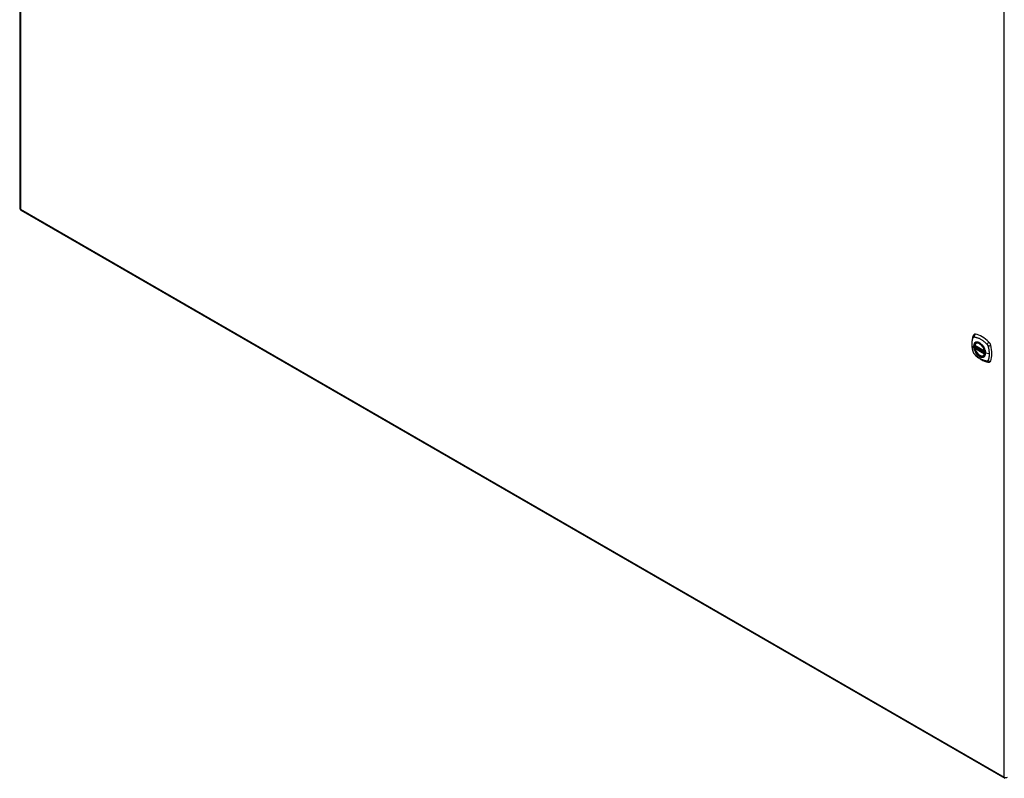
# Model space of a CAD drawing. Header units: inches. Extents: x 25 to 627, y 68 to 295.
# Tile 21 of 28: x 533 to 575, y 229 to 261. Entities that reach past the tile are written whole.
import ezdxf

# ---------------------------------------------------------------- set-up
doc = ezdxf.new("R2010")
doc.units = ezdxf.units.IN
doc.header["$MEASUREMENT"] = 0
doc.layers.add('Visible Edges(ANSI)', color=7, linetype='Continuous', lineweight=25)
doc.layers.add('Visible Tangent Edges(ANSI)', color=7, linetype='Continuous', lineweight=25)

msp = doc.modelspace()

# ---------------------------------------------------------------- linework, layer by layer
at = {"layer": 'Visible Edges(ANSI)'}
for p, q in [((533.168, 288.688), (533.168, 252.991)), ((533.217, 252.905), (575.364, 228.572)), ((574.142, 247.215), (574.152, 247.221)), ((574.085, 247.111), (574.499, 246.872)), ((574.085, 247.015), (574.099, 247.023)), ((574.105, 247.035), (574.104, 247.038)), ((574.11, 247.049), (574.151, 247.073)), ((574.455, 246.673), (574.465, 246.679))]:
    msp.add_line(p, q, dxfattribs=at)
at = {"layer": 'Visible Edges(ANSI)', "flags": 128}
for points in [[(574.046, 247.58), (574.033, 247.567), (574.022, 247.553), (574.014, 247.538), (574.008, 247.524)], [(574.008, 247.524), (574, 247.503), (573.994, 247.483), (573.988, 247.465), (573.984, 247.446), (573.979, 247.427), (573.975, 247.408), (573.968, 247.368), (573.962, 247.327), (573.958, 247.286), (573.956, 247.243), (573.955, 247.201), (573.956, 247.157), (573.958, 247.113), (573.962, 247.069), (573.967, 247.024), (573.974, 246.978), (573.983, 246.933), (573.993, 246.887), (573.998, 246.864), (574.001, 246.852), (574.005, 246.839)], [(574.08, 247.124), (574.084, 247.139), (574.089, 247.153), (574.095, 247.166), (574.103, 247.178), (574.111, 247.189), (574.12, 247.199), (574.13, 247.207), (574.142, 247.215)], [(574.005, 246.839), (574.009, 246.825), (574.014, 246.812), (574.02, 246.799), (574.027, 246.787), (574.034, 246.775), (574.042, 246.764), (574.051, 246.753), (574.06, 246.742)], [(574.06, 246.742), (574.07, 246.732), (574.079, 246.723), (574.097, 246.707), (574.131, 246.676), (574.166, 246.646), (574.202, 246.617), (574.238, 246.59), (574.275, 246.565), (574.312, 246.541), (574.349, 246.518), (574.387, 246.497), (574.424, 246.478), (574.462, 246.461), (574.5, 246.446), (574.539, 246.432), (574.577, 246.42), (574.615, 246.41), (574.634, 246.406), (574.645, 246.404), (574.656, 246.402)], [(574.455, 246.673), (574.443, 246.667), (574.431, 246.662), (574.418, 246.659), (574.405, 246.657), (574.391, 246.657), (574.377, 246.658), (574.363, 246.66), (574.349, 246.663), (574.334, 246.668), (574.32, 246.674), (574.305, 246.681), (574.29, 246.689), (574.275, 246.698), (574.261, 246.708), (574.247, 246.719), (574.233, 246.731), (574.219, 246.744), (574.205, 246.758), (574.192, 246.773), (574.18, 246.788), (574.167, 246.804), (574.156, 246.821), (574.145, 246.838), (574.134, 246.856), (574.125, 246.874), (574.116, 246.892), (574.108, 246.91), (574.1, 246.929), (574.094, 246.947), (574.088, 246.966), (574.083, 246.985), (574.079, 247.003)], [(574.099, 247.023), (574.102, 247.025), (574.104, 247.029), (574.105, 247.032), (574.105, 247.035)], [(574.394, 247.135), (574.413, 247.112), (574.431, 247.089), (574.447, 247.064), (574.463, 247.039), (574.477, 247.013), (574.49, 246.986), (574.502, 246.959), (574.512, 246.931)], [(574.656, 246.402), (574.671, 246.401), (574.688, 246.4), (574.705, 246.403), (574.723, 246.407)]]:
    msp.add_lwpolyline(points, dxfattribs=at)
at = {"layer": 'Visible Edges(ANSI)'}
for centre, radius, start, end in [((533.267, 252.991), 0.099, 180, 240), ((574.091, 247.121), 0.0118, 166.5554, 240), ((574.091, 247.005), 0.0118, 120, 190.611), ((574.116, 247.039), 0.0118, 120, 187.8283), ((574.505, 246.882), 0.0118, 240, 282.6344)]:
    msp.add_arc(centre, radius, start, end, dxfattribs=at)
for centre, major_axis, start_param, end_param in [((574.145, 247.435), (-0.089, 0.153), 5.825423, 6.408181), ((574.396, 246.438), (-0.64, 1.108), 5.170151, 5.825423), ((574.291, 246.94), (0.157, -0.273), 2.363977, 7.060801), ((574.647, 247.145), (0.089, -0.153), 1.113034, 2.028558), ((573.908, 247.281), (-0.64, 1.108), 3.599355, 4.254627), ((574.647, 246.566), (0.089, -0.153), 6.158189, 6.740947)]:
    msp.add_ellipse(centre, major_axis=major_axis, ratio=0.57735, start_param=start_param, end_param=end_param, dxfattribs=at)
msp.add_ellipse((574.287, 246.938), major_axis=(-0.16, 0.277), ratio=0.57735, dxfattribs=at)
at = {"layer": 'Visible Tangent Edges(ANSI)'}
for p, q in [((533.197, 288.648), (533.197, 252.951)), ((575.344, 228.617), (575.344, 264.314)), ((533.197, 252.951), (575.344, 228.617)), ((574.497, 246.877), (574.083, 247.116)), ((574.083, 247), (574.497, 246.761)), ((574.091, 247.015), (574.102, 247.021)), ((574.505, 246.776), (574.091, 247.015)), ((574.102, 247.021), (574.512, 246.785)), ((574.513, 246.802), (574.111, 247.034)), ((574.116, 247.049), (574.154, 247.071)), ((574.513, 246.819), (574.116, 247.049)), ((574.512, 246.78), (574.505, 246.776)), ((574.696, 246.751), (574.539, 246.791))]:
    msp.add_line(p, q, dxfattribs=at)
at = {"layer": 'Visible Tangent Edges(ANSI)', "flags": 128}
for points in [[(574.018, 246.824), (574.009, 246.857), (574.001, 246.887), (573.994, 246.916), (573.988, 246.946), (573.983, 246.975), (573.978, 247.004), (573.974, 247.033), (573.971, 247.062), (573.968, 247.09), (573.967, 247.118), (573.965, 247.146), (573.965, 247.173), (573.965, 247.2), (573.967, 247.226), (573.968, 247.252), (573.971, 247.277), (573.974, 247.302), (573.978, 247.326), (573.983, 247.349), (573.988, 247.372), (573.994, 247.394), (574.001, 247.416), (574.009, 247.437), (574.018, 247.459)], [(574.018, 247.459), (574.019, 247.46), (574.02, 247.462), (574.021, 247.464), (574.022, 247.465), (574.024, 247.467), (574.025, 247.468), (574.026, 247.469), (574.027, 247.47), (574.029, 247.472), (574.03, 247.473), (574.032, 247.474), (574.033, 247.475), (574.035, 247.476), (574.036, 247.476), (574.038, 247.477), (574.04, 247.478), (574.041, 247.478), (574.043, 247.479), (574.045, 247.479), (574.047, 247.479), (574.049, 247.479), (574.051, 247.48), (574.053, 247.48), (574.054, 247.48)], [(574.092, 247.235), (574.083, 247.227), (574.075, 247.218), (574.067, 247.208), (574.06, 247.197), (574.054, 247.185), (574.049, 247.173), (574.044, 247.159), (574.041, 247.145), (574.038, 247.131), (574.036, 247.115), (574.034, 247.099), (574.034, 247.083), (574.034, 247.065), (574.036, 247.048), (574.038, 247.03), (574.041, 247.012), (574.045, 246.994), (574.049, 246.975), (574.054, 246.956), (574.06, 246.937), (574.067, 246.919), (574.075, 246.9), (574.083, 246.881), (574.092, 246.863)], [(574.536, 246.794), (574.53, 246.735), (574.513, 246.687), (574.486, 246.649), (574.449, 246.625), (574.405, 246.616), (574.356, 246.621), (574.303, 246.641), (574.25, 246.674), (574.198, 246.72), (574.15, 246.775), (574.109, 246.838), (574.076, 246.905), (574.053, 246.974), (574.04, 247.042), (574.039, 247.104), (574.049, 247.159), (574.07, 247.204), (574.101, 247.236), (574.14, 247.254), (574.186, 247.258), (574.237, 247.248), (574.291, 247.223), (574.344, 247.184), (574.394, 247.135)], [(574.054, 247.48), (574.078, 247.477), (574.1, 247.473), (574.123, 247.468), (574.145, 247.463), (574.168, 247.456), (574.191, 247.448), (574.214, 247.44), (574.237, 247.431), (574.26, 247.421), (574.283, 247.409), (574.307, 247.397), (574.33, 247.384), (574.354, 247.37), (574.377, 247.355), (574.4, 247.34), (574.423, 247.323), (574.446, 247.306), (574.469, 247.288), (574.492, 247.269), (574.514, 247.25), (574.536, 247.229), (574.559, 247.209), (574.58, 247.187), (574.604, 247.162)], [(574.125, 247.254), (574.124, 247.253), (574.122, 247.253), (574.121, 247.252), (574.119, 247.252), (574.118, 247.251), (574.116, 247.25), (574.115, 247.249), (574.113, 247.249), (574.112, 247.248), (574.111, 247.247), (574.109, 247.246), (574.108, 247.246), (574.106, 247.245), (574.105, 247.244), (574.104, 247.243), (574.102, 247.242), (574.101, 247.241), (574.1, 247.241), (574.098, 247.24), (574.097, 247.239), (574.096, 247.238), (574.094, 247.237), (574.093, 247.236), (574.092, 247.235)], [(574.447, 247.068), (574.436, 247.085), (574.424, 247.102), (574.411, 247.117), (574.399, 247.133), (574.385, 247.148), (574.372, 247.162), (574.358, 247.175), (574.344, 247.187), (574.33, 247.199), (574.315, 247.21), (574.301, 247.219), (574.286, 247.228), (574.272, 247.236), (574.257, 247.243), (574.243, 247.249), (574.229, 247.254), (574.214, 247.258), (574.201, 247.26), (574.187, 247.262), (574.174, 247.263), (574.161, 247.262), (574.149, 247.26), (574.137, 247.258), (574.125, 247.254)], [(574.604, 247.162), (574.605, 247.161), (574.606, 247.16), (574.607, 247.159), (574.608, 247.158), (574.609, 247.157), (574.61, 247.155), (574.611, 247.154), (574.612, 247.153), (574.613, 247.152), (574.614, 247.151), (574.615, 247.149), (574.615, 247.148), (574.616, 247.147), (574.617, 247.146), (574.618, 247.144), (574.619, 247.143), (574.62, 247.142), (574.621, 247.141), (574.621, 247.139), (574.622, 247.138), (574.623, 247.137), (574.624, 247.135), (574.625, 247.134), (574.625, 247.133)], [(574.054, 246.761), (574.053, 246.763), (574.051, 246.766), (574.049, 246.768), (574.047, 246.77), (574.045, 246.773), (574.043, 246.775), (574.041, 246.778), (574.04, 246.78), (574.038, 246.783), (574.036, 246.786), (574.035, 246.788), (574.033, 246.791), (574.032, 246.793), (574.03, 246.796), (574.029, 246.799), (574.027, 246.802), (574.026, 246.804), (574.025, 246.807), (574.024, 246.81), (574.022, 246.813), (574.021, 246.816), (574.02, 246.818), (574.019, 246.821), (574.018, 246.824)], [(574.604, 246.444), (574.58, 246.446), (574.559, 246.451), (574.536, 246.456), (574.514, 246.461), (574.492, 246.468), (574.469, 246.476), (574.446, 246.484), (574.423, 246.494), (574.4, 246.504), (574.377, 246.515), (574.354, 246.528), (574.33, 246.541), (574.307, 246.555), (574.283, 246.569), (574.26, 246.585), (574.237, 246.601), (574.214, 246.619), (574.191, 246.636), (574.168, 246.655), (574.145, 246.674), (574.123, 246.694), (574.1, 246.715), (574.078, 246.736), (574.054, 246.761)], [(574.092, 246.863), (574.093, 246.861), (574.094, 246.858), (574.096, 246.856), (574.097, 246.853), (574.098, 246.851), (574.1, 246.848), (574.101, 246.846), (574.102, 246.844), (574.104, 246.841), (574.105, 246.839), (574.106, 246.836), (574.108, 246.834), (574.109, 246.832), (574.111, 246.829), (574.112, 246.827), (574.113, 246.824), (574.115, 246.822), (574.116, 246.82), (574.118, 246.817), (574.119, 246.815), (574.121, 246.813), (574.122, 246.81), (574.124, 246.808), (574.125, 246.806)], [(574.099, 247.023), (574.099, 247.023), (574.099, 247.023), (574.099, 247.023), (574.099, 247.023), (574.099, 247.023), (574.099, 247.023), (574.099, 247.023), (574.099, 247.023), (574.099, 247.023), (574.099, 247.023), (574.099, 247.023), (574.099, 247.023), (574.099, 247.023), (574.099, 247.023), (574.099, 247.023), (574.099, 247.023), (574.099, 247.023), (574.099, 247.023), (574.099, 247.023), (574.099, 247.023), (574.099, 247.023), (574.099, 247.023), (574.099, 247.023), (574.099, 247.023)], [(574.099, 247.023), (574.099, 247.023), (574.099, 247.023), (574.099, 247.023), (574.099, 247.023), (574.099, 247.023), (574.099, 247.023), (574.099, 247.023), (574.099, 247.023), (574.099, 247.023), (574.099, 247.023), (574.099, 247.023), (574.099, 247.023), (574.099, 247.023), (574.099, 247.023), (574.099, 247.023), (574.1, 247.023), (574.1, 247.023), (574.1, 247.022), (574.1, 247.022), (574.1, 247.022), (574.1, 247.022), (574.101, 247.022), (574.101, 247.022), (574.101, 247.022)], [(574.101, 247.022), (574.101, 247.022), (574.101, 247.022), (574.101, 247.022), (574.101, 247.022), (574.101, 247.022), (574.101, 247.022), (574.101, 247.022), (574.101, 247.022), (574.101, 247.022), (574.102, 247.022), (574.102, 247.022), (574.102, 247.022), (574.102, 247.022), (574.102, 247.022), (574.102, 247.022), (574.102, 247.022), (574.102, 247.022), (574.102, 247.022), (574.102, 247.022), (574.102, 247.022), (574.102, 247.022), (574.102, 247.021), (574.102, 247.021), (574.102, 247.021)], [(574.105, 247.036), (574.105, 247.036), (574.105, 247.036), (574.105, 247.036), (574.105, 247.036), (574.105, 247.036), (574.105, 247.036), (574.105, 247.036), (574.105, 247.036), (574.105, 247.036), (574.105, 247.036), (574.105, 247.036), (574.105, 247.036), (574.105, 247.036), (574.105, 247.036), (574.105, 247.036), (574.105, 247.036), (574.105, 247.036), (574.105, 247.035), (574.105, 247.035), (574.105, 247.035), (574.105, 247.035), (574.105, 247.035), (574.105, 247.035), (574.105, 247.035)], [(574.108, 247.036), (574.108, 247.036), (574.107, 247.036), (574.107, 247.036), (574.107, 247.036), (574.107, 247.036), (574.107, 247.036), (574.106, 247.036), (574.106, 247.036), (574.106, 247.036), (574.106, 247.036), (574.106, 247.036), (574.106, 247.036), (574.106, 247.036), (574.106, 247.036), (574.105, 247.036), (574.105, 247.036), (574.105, 247.036), (574.105, 247.036), (574.105, 247.036), (574.105, 247.036), (574.105, 247.036), (574.105, 247.036), (574.105, 247.036), (574.105, 247.036)], [(574.111, 247.034), (574.111, 247.034), (574.11, 247.034), (574.11, 247.034), (574.11, 247.035), (574.11, 247.035), (574.11, 247.035), (574.11, 247.035), (574.11, 247.035), (574.11, 247.035), (574.109, 247.035), (574.109, 247.035), (574.109, 247.035), (574.109, 247.035), (574.109, 247.035), (574.109, 247.035), (574.109, 247.035), (574.109, 247.035), (574.108, 247.035), (574.108, 247.036), (574.108, 247.036), (574.108, 247.036), (574.108, 247.036), (574.108, 247.036), (574.108, 247.036)], [(574.125, 246.806), (574.137, 246.789), (574.149, 246.772), (574.161, 246.756), (574.174, 246.741), (574.187, 246.726), (574.201, 246.712), (574.215, 246.699), (574.229, 246.687), (574.243, 246.675), (574.257, 246.664), (574.272, 246.655), (574.286, 246.646), (574.301, 246.638), (574.316, 246.631), (574.33, 246.625), (574.344, 246.62), (574.358, 246.616), (574.372, 246.613), (574.385, 246.612), (574.399, 246.611), (574.411, 246.612), (574.424, 246.613), (574.436, 246.616), (574.447, 246.62)], [(574.48, 247.011), (574.479, 247.013), (574.478, 247.015), (574.476, 247.018), (574.475, 247.02), (574.474, 247.023), (574.473, 247.025), (574.471, 247.028), (574.47, 247.03), (574.469, 247.033), (574.467, 247.035), (574.466, 247.037), (574.464, 247.04), (574.463, 247.042), (574.462, 247.045), (574.46, 247.047), (574.459, 247.049), (574.457, 247.052), (574.456, 247.054), (574.454, 247.056), (574.453, 247.059), (574.452, 247.061), (574.45, 247.064), (574.449, 247.066), (574.447, 247.068)], [(574.539, 246.791), (574.539, 246.8), (574.538, 246.808), (574.538, 246.817), (574.537, 246.826), (574.536, 246.835), (574.535, 246.844), (574.534, 246.853), (574.532, 246.862), (574.53, 246.871), (574.528, 246.88), (574.526, 246.889), (574.524, 246.899), (574.521, 246.908), (574.518, 246.917), (574.515, 246.927), (574.512, 246.936), (574.509, 246.946), (574.505, 246.955), (574.502, 246.964), (574.498, 246.974), (574.494, 246.983), (574.489, 246.992), (574.485, 247.001), (574.48, 247.011)], [(574.48, 246.639), (574.485, 246.643), (574.489, 246.647), (574.494, 246.651), (574.498, 246.656), (574.502, 246.661), (574.505, 246.666), (574.509, 246.671), (574.512, 246.677), (574.515, 246.683), (574.518, 246.689), (574.521, 246.695), (574.524, 246.701), (574.526, 246.708), (574.528, 246.714), (574.53, 246.721), (574.532, 246.729), (574.534, 246.736), (574.535, 246.743), (574.536, 246.751), (574.537, 246.759), (574.538, 246.767), (574.538, 246.775), (574.539, 246.783), (574.539, 246.791)], [(574.512, 246.931), (574.514, 246.925), (574.515, 246.919), (574.517, 246.914), (574.519, 246.908), (574.521, 246.902), (574.522, 246.896), (574.524, 246.89), (574.525, 246.884), (574.526, 246.878), (574.527, 246.872), (574.529, 246.866), (574.53, 246.861), (574.531, 246.855), (574.532, 246.849), (574.532, 246.843), (574.533, 246.838), (574.534, 246.832), (574.534, 246.826), (574.535, 246.821), (574.535, 246.815), (574.535, 246.81), (574.536, 246.804), (574.536, 246.799), (574.536, 246.794)], [(574.625, 247.133), (574.626, 247.131), (574.627, 247.13), (574.628, 247.129), (574.628, 247.127), (574.629, 247.126), (574.63, 247.125), (574.631, 247.123), (574.631, 247.122), (574.632, 247.121), (574.633, 247.119), (574.633, 247.118), (574.634, 247.116), (574.634, 247.115), (574.635, 247.114), (574.636, 247.112), (574.636, 247.111), (574.637, 247.109), (574.637, 247.108), (574.638, 247.107), (574.638, 247.105), (574.639, 247.104), (574.639, 247.102), (574.64, 247.101), (574.64, 247.099)], [(574.64, 247.099), (574.646, 247.081), (574.65, 247.066), (574.654, 247.052), (574.658, 247.037), (574.661, 247.022), (574.665, 247.007), (574.668, 246.993), (574.671, 246.978), (574.674, 246.963), (574.677, 246.949), (574.679, 246.934), (574.681, 246.92), (574.684, 246.905), (574.686, 246.891), (574.688, 246.877), (574.689, 246.862), (574.691, 246.848), (574.692, 246.834), (574.693, 246.82), (574.694, 246.806), (574.695, 246.792), (574.695, 246.779), (574.696, 246.765), (574.696, 246.751)], [(574.696, 246.751), (574.696, 246.738), (574.695, 246.725), (574.695, 246.711), (574.694, 246.698), (574.693, 246.685), (574.692, 246.673), (574.691, 246.66), (574.689, 246.647), (574.688, 246.635), (574.686, 246.623), (574.684, 246.61), (574.681, 246.598), (574.679, 246.587), (574.677, 246.575), (574.674, 246.563), (574.671, 246.552), (574.668, 246.541), (574.665, 246.53), (574.661, 246.519), (574.658, 246.508), (574.654, 246.497), (574.65, 246.487), (574.646, 246.476), (574.64, 246.465)], [(574.447, 246.62), (574.449, 246.62), (574.45, 246.621), (574.452, 246.622), (574.453, 246.622), (574.454, 246.623), (574.456, 246.624), (574.457, 246.624), (574.459, 246.625), (574.46, 246.626), (574.462, 246.626), (574.463, 246.627), (574.464, 246.628), (574.466, 246.629), (574.467, 246.63), (574.469, 246.63), (574.47, 246.631), (574.471, 246.632), (574.473, 246.633), (574.474, 246.634), (574.475, 246.635), (574.476, 246.636), (574.478, 246.637), (574.479, 246.638), (574.48, 246.639)], [(574.64, 246.465), (574.639, 246.463), (574.638, 246.462), (574.637, 246.46), (574.636, 246.458), (574.635, 246.457), (574.634, 246.456), (574.633, 246.454), (574.631, 246.453), (574.63, 246.452), (574.628, 246.451), (574.627, 246.45), (574.626, 246.449), (574.624, 246.448), (574.622, 246.447), (574.621, 246.447), (574.619, 246.446), (574.617, 246.445), (574.615, 246.445), (574.614, 246.445), (574.612, 246.444), (574.61, 246.444), (574.608, 246.444), (574.606, 246.444), (574.604, 246.444)]]:
    msp.add_lwpolyline(points, dxfattribs=at)
at = {"layer": 'Visible Tangent Edges(ANSI)'}
for centre, major_axis, ratio, start_param, end_param in [((533.267, 252.991), (-0.099, 0), 0.57735, 0, 0.785398), ((533.267, 252.991), (-0.0495, -0.0857), 0.57735, 5.497787, 6.283185), ((574.145, 247.498), (-0.027, -0.115), 0.753705, 3.902663, 5.039934), ((574.118, 247.482), (-0.11, 0.042), 0.704518, 0, 0.765179), ((574.29, 246.939), (-0.173, 0.3), 0.57735, 5.055237, 10.652726), ((574.29, 246.939), (-0.151, 0.261), 0.57735, 4.164956, 6.830618), ((574.298, 246.944), (-0.156, 0.271), 0.57735, 6.166197, 6.283185), ((574.674, 247.192), (-0.0787, -0.088), 0.341266, 4.200572, 5.337843), ((574.118, 246.871), (-0.114, -0.032), 0.390453, 0, 0.392125), ((574.145, 246.824), (-0.0849, -0.0822), 0.390453, 5.89106, 6.283185), ((574.091, 247.121), (-0.0115, 0.0027), 0.697177, 0, 0.936254), ((574.091, 247.005), (-0.0116, -0.0022), 0.424984, 0, 0.691657), ((574.091, 247.121), (-0.0059, -0.0102), 0.57735, 5.497787, 6.283185), ((574.091, 247.005), (-0.0059, -0.0102), 0.57735, 3.926991, 5.497787), ((574.29, 246.939), (0.151, -0.261), 0.57735, 4.164956, 6.830618), ((574.091, 247.005), (-0.0059, 0.0102), 0.57735, 5.497787, 6.283185), ((574.093, 247.034), (0.0018, -0.0117), 0.983841, 0.332621, 1.648576), ((574.099, 247.032), (0.0039, 0.0112), 0.653911, 3.808835, 5.235416), ((574.102, 247.031), (0.0059, 0.0102), 0.57735, 3.926991, 5.335914), ((574.116, 247.039), (-0.0117, -0.0016), 0.470841, 0, 0.203742), ((574.116, 247.039), (-0.0059, -0.0102), 0.57735, 3.926991, 5.351326), ((574.116, 247.039), (-0.0059, 0.0102), 0.57735, 5.497787, 6.283185), ((574.505, 246.882), (-0.0059, -0.0102), 0.57735, 5.497787, 6.283185), ((574.505, 246.882), (-0.0116, -0.0022), 0.424984, 0.691657, 1.603666), ((574.505, 246.766), (0.0059, 0.0102), 0.57735, 0.785398, 2.356194), ((574.505, 246.766), (0.0115, -0.0027), 0.697177, 4.077847, 5.160757), ((574.505, 246.766), (0.0059, -0.0102), 0.57735, 1.624298, 2.356194), ((574.541, 246.794), (-0.00492, 0), 0.57735, 0.141897, 1.156289), ((574.701, 247.146), (0.116, 0.024), 0.341266, 4.086935, 5.224206), ((574.298, 246.944), (0.156, -0.271), 0.57735, 0, 0.116988), ((574.674, 246.519), (-0.019, -0.117), 0.704518, 5.518007, 6.283185), ((574.701, 246.534), (0.113, -0.035), 0.753705, 4.384844, 5.522115), ((575.414, 228.657), (-0.0495, -0.0857), 0.57735, 5.497787, 6.283185), ((575.414, 228.657), (0.099, 0), 0.57735, 3.926991, 5.497787)]:
    msp.add_ellipse(centre, major_axis=major_axis, ratio=ratio, start_param=start_param, end_param=end_param, dxfattribs=at)
for centre, major_axis in [((574.291, 246.939), (0.171, -0.296)), ((574.288, 246.938), (-0.163, 0.282)), ((574.287, 246.938), (0.162, -0.281))]:
    msp.add_ellipse(centre, major_axis=major_axis, ratio=0.57735, dxfattribs=at)

doc.saveas('drawing.dxf')
